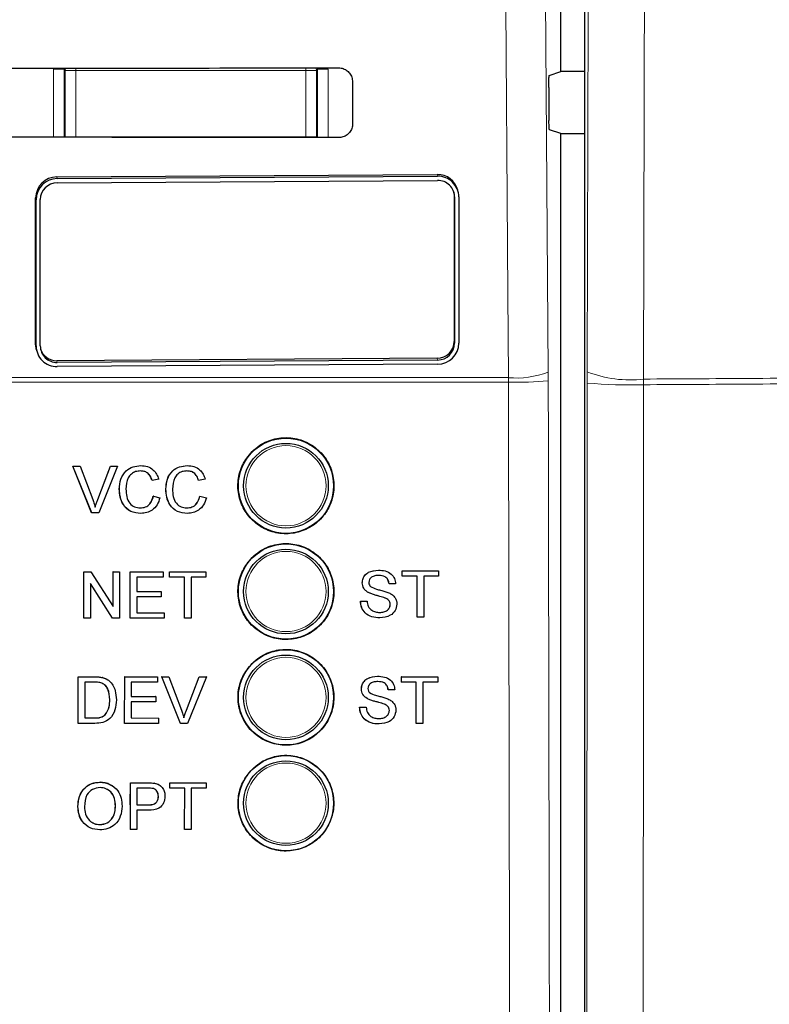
# Model space of a CAD drawing. Header units: millimetres. Extents: x 5 to 418, y 2 to 292.
# Tile 19 of 50: x 120 to 129, y 158 to 170. Entities that reach past the tile are written whole.
import ezdxf

# ---------------------------------------------------------------- set-up
doc = ezdxf.new("R2010")
doc.units = ezdxf.units.MM

msp = doc.modelspace()

# ---------------------------------------------------------------- linework, layer by layer
at = {"color": 7, "linetype": 'Continuous', "lineweight": 25}
for p, q in [((126.3858, 186.1338), (126.3858, 134.0541)), ((126.1086, 168.8977), (126.1086, 169.6652)), ((125.9705, 168.8518), (126.1086, 168.8977)), ((126.3858, 168.8977), (126.1086, 168.8977)), ((123.6443, 168.7814), (123.6454, 168.2815)), ((125.9641, 168.7102), (125.9669, 168.3187)), ((126.1086, 168.1652), (125.9733, 168.2102)), ((126.1086, 134.2558), (126.1086, 168.1652)), ((126.1086, 168.1652), (126.3858, 168.1652)), ((120.1499, 167.6536), (124.6464, 167.6825)), ((120.1549, 167.6334), (124.6514, 167.6623)), ((120.1549, 167.584), (124.6514, 167.6129)), ((124.8428, 167.4734), (124.8462, 167.4371)), ((124.8941, 167.4753), (124.8892, 167.4955)), ((119.9001, 165.6783), (119.9001, 167.4053)), ((119.9051, 165.6581), (119.9051, 167.3851)), ((119.9551, 165.6584), (119.9551, 167.3854)), ((124.8462, 167.4371), (124.8462, 165.7101)), ((124.8512, 167.4169), (124.8512, 165.6899)), ((124.9012, 167.4172), (124.9012, 165.6902)), ((119.9072, 165.6202), (119.9121, 165.6)), ((124.6464, 165.5114), (120.1499, 165.4825)), ((124.6514, 165.4912), (120.1549, 165.4623)), ((124.6514, 165.4419), (120.1549, 165.413)), ((120.3408, 164.2373), (120.3402, 164.2373)), ((120.5618, 163.6873), (120.3402, 164.2373)), ((120.5623, 163.6873), (120.3408, 164.2373)), ((120.3408, 164.2373), (120.4247, 164.2373)), ((120.4247, 164.2373), (120.5742, 163.8431)), ((120.6342, 163.8431), (120.784, 164.2373)), ((120.868, 164.2373), (120.6463, 163.6873)), ((120.784, 164.2373), (120.7835, 164.2373)), ((120.784, 164.2373), (120.868, 164.2373)), ((121.1429, 164.2443), (121.1424, 164.2443)), ((121.6923, 164.2443), (121.692, 164.2443)), ((120.6337, 163.8431), (120.7635, 164.1846)), ((121.2771, 164.0678), (121.2766, 164.0678)), ((121.3546, 164.0845), (121.2771, 164.0678)), ((121.8266, 164.0678), (121.8261, 164.0678)), ((121.9041, 164.0845), (121.8266, 164.0678)), ((120.8897, 163.9664), (120.8891, 163.9664)), ((121.2912, 163.8814), (121.2907, 163.8814)), ((121.2912, 163.8814), (121.3687, 163.8634)), ((121.4392, 163.9664), (121.4386, 163.9664)), ((121.8407, 163.8814), (121.8402, 163.8814)), ((121.8407, 163.8814), (121.9182, 163.8634)), ((120.5623, 163.6873), (120.5618, 163.6873)), ((120.6463, 163.6873), (120.5623, 163.6873)), ((121.1444, 163.6802), (121.1439, 163.6802)), ((121.6939, 163.6802), (121.6933, 163.6802)), ((120.4694, 162.9912), (120.4691, 162.9912)), ((120.4694, 162.4412), (120.4694, 162.9912)), ((120.4694, 162.9912), (120.5513, 162.9912)), ((120.5513, 162.9912), (120.8146, 162.5808)), ((120.8146, 162.9912), (120.8143, 162.9912)), ((120.8146, 162.5808), (120.8146, 162.9912)), ((120.8146, 162.9912), (120.8921, 162.9912)), ((120.8921, 162.9912), (120.8921, 162.4412)), ((121.0189, 162.9912), (121.0187, 162.9912)), ((121.0189, 162.4412), (121.0189, 162.9912)), ((121.0189, 162.9912), (121.4063, 162.9912)), ((121.4063, 162.9912), (121.4063, 162.9277)), ((121.4838, 162.9912), (121.4837, 162.9912)), ((121.4838, 162.9277), (121.4838, 162.9912)), ((121.4838, 162.9912), (121.9134, 162.9912)), ((121.9134, 162.9912), (121.9134, 162.9277)), ((123.9513, 163.0098), (123.9511, 163.0098)), ((124.2325, 163.0027), (124.2322, 163.0027)), ((124.2325, 162.9393), (124.2322, 162.9393)), ((124.2325, 162.9393), (124.2325, 163.0027)), ((124.2325, 163.0027), (124.6623, 163.0027)), ((124.4087, 162.9393), (124.2325, 162.9393)), ((124.4087, 162.4527), (124.4087, 162.9393)), ((124.6623, 162.9393), (124.4862, 162.9393)), ((124.4862, 162.9393), (124.4862, 162.4527)), ((124.6623, 163.0027), (124.6623, 162.9393)), ((120.8102, 162.4412), (120.5469, 162.8516)), ((120.5469, 162.8516), (120.5469, 162.4412)), ((121.4063, 162.9277), (121.0964, 162.9277)), ((121.0964, 162.9277), (121.0964, 162.7585)), ((121.4838, 162.9277), (121.4836, 162.9277)), ((121.6599, 162.9277), (121.4838, 162.9277)), ((121.6599, 162.4412), (121.6599, 162.9277)), ((121.9134, 162.9277), (121.7373, 162.9277)), ((121.7373, 162.9277), (121.7373, 162.4412)), ((123.7605, 162.8592), (123.7602, 162.8592)), ((124.0775, 162.8476), (124.0771, 162.8476)), ((124.155, 162.8476), (124.0775, 162.8476)), ((124.4081, 162.4527), (124.4081, 162.8947)), ((121.0964, 162.7585), (121.3852, 162.7585)), ((121.3852, 162.7585), (121.3852, 162.695)), ((123.8416, 162.7403), (123.8412, 162.7403)), ((121.3852, 162.695), (121.0964, 162.695)), ((121.0964, 162.695), (121.0964, 162.5046)), ((123.7394, 162.6431), (123.7388, 162.6431)), ((123.7394, 162.6431), (123.8169, 162.6431)), ((124.0331, 162.6794), (124.0325, 162.6794)), ((124.0916, 162.6051), (124.0911, 162.6051)), ((121.0964, 162.5046), (121.4204, 162.5046)), ((121.4204, 162.5046), (121.4204, 162.4412)), ((120.4683, 162.4412), (120.4683, 162.4419)), ((120.4694, 162.4412), (120.4683, 162.4412)), ((120.5469, 162.4412), (120.4694, 162.4412)), ((120.8102, 162.4412), (120.8092, 162.4412)), ((120.8921, 162.4412), (120.8102, 162.4412)), ((121.0189, 162.4412), (121.0179, 162.4412)), ((121.4204, 162.4412), (121.0189, 162.4412)), ((121.6599, 162.4412), (121.659, 162.4412)), ((121.7373, 162.4412), (121.6599, 162.4412)), ((123.9695, 162.4457), (123.969, 162.4457)), ((124.4087, 162.4527), (124.4081, 162.4527)), ((124.4862, 162.4527), (124.4087, 162.4527)), ((120.4025, 161.1996), (120.4033, 161.7493)), ((120.4033, 161.7493), (120.4026, 161.75)), ((120.4033, 161.7493), (120.5913, 161.7492)), ((120.4807, 161.6858), (120.4801, 161.263)), ((120.5922, 161.6858), (120.4807, 161.6858)), ((120.6884, 161.7413), (120.6876, 161.742)), ((120.7682, 161.7019), (120.7675, 161.7027)), ((120.7786, 161.6926), (120.7777, 161.6934)), ((120.9521, 161.1994), (120.953, 161.7491)), ((120.953, 161.7491), (120.9522, 161.7499)), ((120.953, 161.7491), (121.3405, 161.749)), ((121.0304, 161.6857), (121.0301, 161.5165)), ((121.3404, 161.6856), (121.0304, 161.6857)), ((121.3405, 161.749), (121.3397, 161.7498)), ((121.3405, 161.749), (121.3404, 161.6856)), ((121.3904, 161.749), (121.3895, 161.7498)), ((121.6112, 161.1992), (121.3904, 161.749)), ((121.3904, 161.749), (121.4744, 161.749)), ((121.4744, 161.749), (121.4735, 161.7498)), ((121.4744, 161.749), (121.6233, 161.3549)), ((121.6824, 161.3558), (121.8329, 161.7497)), ((121.6833, 161.3549), (121.8338, 161.7488)), ((121.9178, 161.7488), (121.6952, 161.1992)), ((121.8338, 161.7488), (121.8329, 161.7497)), ((121.8329, 161.7497), (121.9169, 161.7497)), ((121.8338, 161.7488), (121.9178, 161.7488)), ((121.9178, 161.7488), (121.9169, 161.7497)), ((123.9408, 161.7565), (123.9407, 161.7565)), ((124.2221, 161.686), (124.2217, 161.686)), ((124.2221, 161.7494), (124.2218, 161.7494)), ((124.2221, 161.686), (124.2221, 161.7494)), ((124.2221, 161.7494), (124.6519, 161.7494)), ((124.3982, 161.686), (124.2221, 161.686)), ((124.3982, 161.1994), (124.3982, 161.686)), ((124.6519, 161.686), (124.4757, 161.686)), ((124.4757, 161.686), (124.4757, 161.1994)), ((124.6519, 161.7494), (124.6519, 161.686)), ((123.7501, 161.6059), (123.7498, 161.6059)), ((124.0671, 161.5943), (124.0667, 161.5943)), ((124.1446, 161.5943), (124.0671, 161.5943)), ((124.3977, 161.1994), (124.3977, 161.6421)), ((120.7764, 161.4785), (120.7756, 161.4792)), ((121.03, 161.4531), (121.0297, 161.2628)), ((121.3189, 161.453), (121.03, 161.4531)), ((121.0301, 161.5165), (121.319, 161.5164)), ((121.319, 161.5164), (121.3182, 161.5172)), ((121.319, 161.5164), (121.3189, 161.453)), ((123.8312, 161.487), (123.8308, 161.487)), ((124.0226, 161.4261), (124.0221, 161.4261)), ((121.6833, 161.3549), (121.6824, 161.3558)), ((123.7289, 161.3898), (123.7284, 161.3898)), ((123.7289, 161.3898), (123.8064, 161.3898)), ((124.0812, 161.3518), (124.0807, 161.3518)), ((120.4025, 161.1996), (120.4018, 161.2003)), ((120.5993, 161.1995), (120.4025, 161.1996)), ((120.4801, 161.263), (120.5934, 161.263)), ((120.7233, 161.3018), (120.7225, 161.3025)), ((120.9521, 161.1994), (120.9514, 161.2002)), ((121.3538, 161.1993), (120.9521, 161.1994)), ((121.0297, 161.2628), (121.3539, 161.2627)), ((121.3539, 161.2627), (121.3531, 161.2635)), ((121.3539, 161.2627), (121.3538, 161.1993)), ((121.6112, 161.1992), (121.6103, 161.2001)), ((121.6952, 161.1992), (121.6112, 161.1992)), ((123.9591, 161.1924), (123.9586, 161.1924)), ((124.3982, 161.1994), (124.3977, 161.1994)), ((124.4757, 161.1994), (124.3982, 161.1994)), ((120.6615, 160.504), (120.6605, 160.5049)), ((121.019, 160.2376), (121.0194, 160.4979)), ((121.0205, 160.4969), (121.0194, 160.4979)), ((121.0194, 160.4979), (121.2213, 160.4979)), ((121.0196, 159.9473), (121.0205, 160.4969)), ((121.0205, 160.4969), (121.2224, 160.4969)), ((121.4843, 160.4431), (121.4844, 160.4979)), ((121.4854, 160.4969), (121.4844, 160.4979)), ((121.4844, 160.4979), (121.9141, 160.4979)), ((121.4853, 160.4335), (121.4854, 160.4969)), ((121.4854, 160.4969), (121.9152, 160.4969)), ((121.9152, 160.4969), (121.9141, 160.4979)), ((121.9152, 160.4969), (121.9151, 160.4335)), ((121.0979, 160.4335), (121.0975, 160.2362)), ((121.2291, 160.4335), (121.0979, 160.4335)), ((121.3038, 160.4917), (121.3027, 160.4927)), ((121.3806, 160.4576), (121.3794, 160.4587)), ((121.4853, 160.4335), (121.4843, 160.4345)), ((121.6615, 160.4335), (121.4853, 160.4335)), ((121.6606, 159.9473), (121.6615, 160.4335)), ((121.7389, 160.4335), (121.7381, 159.9473)), ((121.9151, 160.4335), (121.7389, 160.4335)), ((121.3513, 160.3367), (121.3503, 160.3377)), ((120.4001, 160.2149), (120.399, 160.2158)), ((120.8439, 160.2218), (120.8428, 160.2228)), ((121.0974, 160.1728), (121.0971, 159.9473)), ((121.2321, 160.1728), (121.0974, 160.1728)), ((121.0975, 160.2362), (121.2301, 160.2362)), ((120.6601, 160.0037), (120.659, 160.0047)), ((121.0196, 159.9473), (121.0186, 159.9482)), ((121.0971, 159.9473), (121.0196, 159.9473)), ((121.6606, 159.9473), (121.6597, 159.9482)), ((121.7381, 159.9473), (121.6606, 159.9473))]:
    msp.add_line(p, q, dxfattribs=at)
at = {"color": 7, "linetype": 'Continuous', "lineweight": 18}
for p, q in [((120.1107, 168.925), (120.2357, 168.925)), ((120.1107, 168.1219), (120.1107, 168.925)), ((120.2489, 168.9118), (120.2357, 168.925)), ((120.2357, 168.925), (120.2357, 168.1218)), ((120.2489, 168.129), (120.2489, 168.9118)), ((120.2489, 168.9118), (120.3738, 168.9118)), ((120.3738, 168.9393), (120.3738, 168.9118)), ((120.3738, 168.9118), (120.3738, 168.129)), ((123.0933, 168.9118), (120.3738, 168.9118)), ((123.0933, 168.9413), (123.0933, 168.9118)), ((123.0933, 168.129), (123.0933, 168.9118)), ((123.0933, 168.9118), (123.2182, 168.9118)), ((123.2314, 168.925), (123.2182, 168.9118)), ((123.2182, 168.9118), (123.2182, 168.129)), ((123.2314, 168.1196), (123.2314, 168.925)), ((123.3564, 168.925), (123.2314, 168.925)), ((123.3564, 168.925), (123.3564, 168.1195)), ((120.2487, 168.1218), (120.2489, 168.129)), ((120.2494, 168.1218), (120.2489, 168.129)), ((120.2489, 168.129), (120.3738, 168.129)), ((120.3738, 168.129), (123.0933, 168.129)), ((120.3738, 168.129), (120.3738, 168.1217)), ((123.0933, 168.129), (123.2182, 168.129)), ((123.0933, 168.129), (123.0933, 168.1197)), ((123.2182, 168.129), (123.2173, 168.1196)), ((123.2182, 168.129), (123.2184, 168.1196)), ((120.1499, 167.6536), (120.1549, 167.6334)), ((124.6464, 167.6825), (124.6514, 167.6623)), ((119.9001, 167.4053), (119.9051, 167.3851)), ((124.8462, 167.4371), (124.8512, 167.4169)), ((119.9001, 165.6783), (119.9051, 165.6581)), ((124.8462, 165.7101), (124.8512, 165.6899)), ((124.6464, 165.5114), (124.6514, 165.4912)), ((120.1499, 165.4825), (120.1549, 165.4623)), ((119.401, 165.2827), (125.4878, 165.2827)), ((125.4878, 165.2827), (125.4885, 165.23)), ((125.9587, 165.2437), (125.9583, 165.349)), ((126.4193, 165.3525), (126.4191, 165.2185)), ((127.0856, 165.1994), (127.0858, 165.2664)), ((125.4885, 165.23), (119.3979, 165.23)), ((120.6342, 163.8431), (120.6337, 163.8431)), ((120.5913, 161.7492), (120.5905, 161.7499)), ((120.5934, 161.263), (120.5927, 161.2637)), ((121.2224, 160.4969), (121.2213, 160.4979)), ((121.2301, 160.2362), (121.229, 160.2372))]:
    msp.add_line(p, q, dxfattribs=at)
at = {"color": 7, "linetype": 'Continuous', "lineweight": 18, "flags": 128}
for points in [[(125.4878, 165.2827), (125.4807, 166.2737), (125.4527, 170.238), (125.3626, 182.9734)], [(125.8337, 183.0398), (125.896, 174.1912), (125.9583, 165.349)], [(126.4193, 165.3525), (126.4297, 169.6051), (126.4406, 174.1026), (126.457, 180.8488), (126.4623, 183.0307)], [(127.1288, 182.9446), (127.1258, 181.7065), (127.1138, 176.7543), (127.1017, 171.8022), (127.0858, 165.2664)], [(120.2489, 168.9118), (120.2513, 168.9362), (120.2519, 168.9392)], [(123.2147, 168.9414), (123.2158, 168.9362), (123.2182, 168.9118)]]:
    msp.add_lwpolyline(points, dxfattribs=at)
at = {"color": 7, "linetype": 'Continuous', "lineweight": 25, "flags": 128}
msp.add_lwpolyline([(119.9072, 165.6202), (119.9049, 165.6302), (119.9001, 165.6783)], dxfattribs=at)
at = {"color": 7, "linetype": 'Continuous', "lineweight": 25}
for centre, radius in [((122.8586, 164.0065), 0.5625), ((122.8586, 164.0065), 0.5), ((122.8586, 162.7565), 0.5625), ((122.8586, 162.7565), 0.5), ((122.8586, 161.5065), 0.5625), ((122.8586, 161.5065), 0.5), ((122.8586, 160.2565), 0.5625), ((122.8586, 160.2565), 0.5)]:
    msp.add_circle(centre, radius, dxfattribs=at)
at = {"color": 7, "linetype": 'Continuous', "lineweight": 18}
for centre in [(122.8586, 164.0065), (122.8586, 162.7565), (122.8586, 161.5065), (122.8586, 160.2565)]:
    msp.add_circle(centre, 0.4737, dxfattribs=at)
at = {"color": 7, "linetype": 'Continuous', "lineweight": 25}
for centre, radius, start, end in [((120.1503, 167.4034), 0.2501, 90.07763, 179.58), ((120.1552, 167.3832), 0.2501, 90.07833, 179.58101), ((124.6496, 167.4355), 0.247, 14.04224, 90.74023), ((124.6548, 167.4159), 0.2464, 0.2985, 90.79002), ((124.6541, 167.4158), 0.1971, 0.3004, 90.78746), ((120.1552, 167.3839), 0.2001, 90.07717, 179.58164), ((120.1515, 165.6594), 0.2464, 180.29832, 270.78978), ((120.1522, 165.6594), 0.1971, 180.29964, 270.78769), ((120.1474, 165.6802), 0.1977, 197.08621, 270.72817), ((124.6461, 165.7116), 0.2001, 270.07938, 359.5789), ((124.651, 165.692), 0.2501, 270.07737, 359.58155), ((124.6511, 165.6914), 0.2001, 270.07619, 359.57994)]:
    msp.add_arc(centre, radius, start, end, dxfattribs=at)
at = {"color": 7, "linetype": 'Continuous', "lineweight": 18}
for centre, radius, start, end in [((125.5824, 166.3139), 1.0356, 264.75762, 291.28546), ((126.9208, 166.6117), 1.3554, 248.28427, 276.98906), ((125.5854, 169.9893), 4.7602, 268.83255, 274.49782), ((126.9182, 170.9888), 5.7919, 265.05664, 271.65565)]:
    msp.add_arc(centre, radius, start, end, dxfattribs=at)
at = {"color": 7, "linetype": 'Continuous', "lineweight": 25}
for centre, major_axis, start_param, end_param in [((111.1086, 173.2773), (248.6975, 0), 4.7457074, 4.7621688), ((111.1086, 163.8058), (247.4302, 0), 1.5207614, 1.5372995)]:
    msp.add_ellipse(centre, major_axis=major_axis, ratio=0.0174551, start_param=start_param, end_param=end_param, dxfattribs=at)
for points, knots in [([(123.4836, 168.9416), (123.4924, 168.9412), (123.519, 168.9399), (123.562, 168.9246), (123.605, 168.8909), (123.6345, 168.8446), (123.6438, 168.8056), (123.6442, 168.7845), (123.6443, 168.7814)], [0, 0, 0, 0, 0.1046719, 0.3170277, 0.5307447, 0.7465674, 0.9639005, 1, 1, 1, 1]), ([(125.9641, 168.7102), (125.9641, 168.7242), (125.964, 168.7523), (125.9649, 168.7921), (125.9663, 168.8242), (125.9683, 168.8467), (125.9698, 168.8501), (125.9705, 168.8518)], [0, 0, 0, 0, 0.19837533, 0.39671558, 0.59543037, 0.79523753, 1, 1, 1, 1]), ([(125.9733, 168.2102), (125.9725, 168.2119), (125.971, 168.2152), (125.9691, 168.2376), (125.9676, 168.2701), (125.967, 168.2995), (125.9669, 168.316), (125.9669, 168.3187)], [0, 0, 0, 0, 0.2392807, 0.478581, 0.7171702, 0.9543335, 1, 1, 1, 1]), ([(123.6454, 168.2815), (123.645, 168.2723), (123.6436, 168.245), (123.6277, 168.2011), (123.5931, 168.1577), (123.5461, 168.1286), (123.5073, 168.1197), (123.4865, 168.1194), (123.4836, 168.1193)], [0, 0, 0, 0, 0.1086678, 0.3253977, 0.5407116, 0.7539171, 0.9656796, 1, 1, 1, 1]), ([(122.4575, 164.4087), (122.4168, 164.3593), (122.3353, 164.2604), (122.284, 164.0716), (122.294, 163.8786), (122.3683, 163.6991), (122.4977, 163.5544), (122.6679, 163.4605), (122.8596, 163.4284), (123.0513, 163.4616), (123.2209, 163.5563), (123.3495, 163.7018), (123.4227, 163.8815), (123.4323, 164.0751), (123.3774, 164.2612), (123.264, 164.4187), (123.1047, 164.5299), (122.9173, 164.5822), (122.7238, 164.5688), (122.5654, 164.5035), (122.4875, 164.435), (122.4575, 164.4087)], [0, 0, 0, 0, 0.05357243, 0.10714444, 0.16073265, 0.21437931, 0.2681037, 0.3218894, 0.37569535, 0.42947356, 0.48318396, 0.53681596, 0.59038942, 0.64395754, 0.69757559, 0.75127446, 0.80505054, 0.8588645, 0.91265898, 0.96638678, 1, 1, 1, 1]), ([(120.8891, 163.9664), (120.8921, 164.006), (120.898, 164.0852), (120.9592, 164.1824), (121.0491, 164.2357), (121.1112, 164.2415), (121.1423, 164.2443)], [0, 0, 0, 0, 0.2804844, 0.5595636, 0.779613, 1, 1, 1, 1]), ([(120.8897, 163.9664), (120.8926, 164.006), (120.8986, 164.0852), (120.9598, 164.1824), (121.0497, 164.2357), (121.1118, 164.2415), (121.1429, 164.2443)], [0, 0, 0, 0, 0.2804847, 0.5595641, 0.7796172, 1, 1, 1, 1]), ([(121.1429, 164.2443), (121.1698, 164.2424), (121.2236, 164.2384), (121.2895, 164.1986), (121.3336, 164.1444), (121.3476, 164.1044), (121.3546, 164.0845)], [0, 0, 0, 0, 0.2800855, 0.5594533, 0.7795549, 1, 1, 1, 1]), ([(121.4386, 163.9664), (121.4416, 164.006), (121.4475, 164.0852), (121.5087, 164.1824), (121.5986, 164.2357), (121.6607, 164.2415), (121.6918, 164.2443)], [0, 0, 0, 0, 0.2804846, 0.5595638, 0.7796172, 1, 1, 1, 1]), ([(121.4392, 163.9664), (121.4421, 164.006), (121.448, 164.0852), (121.5093, 164.1824), (121.5992, 164.2357), (121.6613, 164.2415), (121.6923, 164.2443)], [0, 0, 0, 0, 0.2804873, 0.5595684, 0.7796157, 1, 1, 1, 1]), ([(121.6923, 164.2443), (121.7193, 164.2424), (121.773, 164.2384), (121.839, 164.1986), (121.8831, 164.1444), (121.8971, 164.1044), (121.9041, 164.0845)], [0, 0, 0, 0, 0.2800898, 0.55945, 0.779554, 1, 1, 1, 1]), ([(121.1391, 164.1809), (121.1197, 164.1795), (121.0809, 164.1769), (121.029, 164.1474), (120.9757, 164.0797), (120.9707, 164.0133), (120.9672, 163.9667)], [0, 0, 0, 0, 0.1872278, 0.3739008, 0.5607325, 1, 1, 1, 1]), ([(121.2766, 164.0678), (121.2705, 164.085), (121.2584, 164.1191), (121.2244, 164.1582), (121.1813, 164.1783), (121.1528, 164.18), (121.1386, 164.1809)], [0, 0, 0, 0, 0.2805386, 0.5597265, 0.7796577, 1, 1, 1, 1]), ([(121.2771, 164.0678), (121.2711, 164.085), (121.259, 164.1191), (121.2249, 164.1582), (121.1818, 164.1783), (121.1534, 164.18), (121.1391, 164.1809)], [0, 0, 0, 0, 0.2805413, 0.5597282, 0.7796585, 1, 1, 1, 1]), ([(121.6886, 164.1809), (121.6692, 164.1795), (121.6304, 164.1769), (121.5785, 164.1474), (121.5252, 164.0797), (121.5202, 164.0133), (121.5167, 163.9667)], [0, 0, 0, 0, 0.1872271, 0.3739046, 0.5607353, 1, 1, 1, 1]), ([(121.8261, 164.0678), (121.82, 164.085), (121.8079, 164.1191), (121.7738, 164.1582), (121.7308, 164.1783), (121.7023, 164.18), (121.688, 164.1809)], [0, 0, 0, 0, 0.280539, 0.5597228, 0.7796606, 1, 1, 1, 1]), ([(121.8266, 164.0678), (121.8206, 164.085), (121.8085, 164.1191), (121.7744, 164.1582), (121.7313, 164.1783), (121.7028, 164.18), (121.6886, 164.1809)], [0, 0, 0, 0, 0.2805346, 0.5597347, 0.7796578, 1, 1, 1, 1]), ([(121.1439, 163.6802), (121.1027, 163.6833), (121.0206, 163.6893), (120.9338, 163.7729), (120.8959, 163.8708), (120.8914, 163.9345), (120.8891, 163.9664)], [0, 0, 0, 0, 0.2799517, 0.5580821, 0.7789052, 1, 1, 1, 1]), ([(121.1444, 163.6802), (121.1032, 163.6833), (121.0211, 163.6893), (120.9343, 163.7729), (120.8964, 163.8708), (120.8919, 163.9345), (120.8897, 163.9664)], [0, 0, 0, 0, 0.2799515, 0.5580819, 0.7789051, 1, 1, 1, 1]), ([(120.9672, 163.9667), (120.9687, 163.9372), (120.9718, 163.8783), (121.0038, 163.7992), (121.0675, 163.7518), (121.1139, 163.7464), (121.1371, 163.7437)], [0, 0, 0, 0, 0.281251, 0.5607122, 0.7801367, 1, 1, 1, 1]), ([(121.1366, 163.7437), (121.1577, 163.7458), (121.1999, 163.7498), (121.2642, 163.7965), (121.2806, 163.8492), (121.2907, 163.8814)], [0, 0, 0, 0, 0.28071199, 0.56091034, 1, 1, 1, 1]), ([(121.1371, 163.7437), (121.1583, 163.7458), (121.2005, 163.7498), (121.2647, 163.7965), (121.2812, 163.8492), (121.2912, 163.8814)], [0, 0, 0, 0, 0.2807191, 0.5609109, 1, 1, 1, 1]), ([(121.6933, 163.6802), (121.6522, 163.6833), (121.5701, 163.6893), (121.4833, 163.7729), (121.4454, 163.8708), (121.4409, 163.9345), (121.4386, 163.9664)], [0, 0, 0, 0, 0.2799509, 0.5580835, 0.7789059, 1, 1, 1, 1]), ([(121.6939, 163.6802), (121.6527, 163.6833), (121.5706, 163.6893), (121.4838, 163.7729), (121.4459, 163.8708), (121.4414, 163.9345), (121.4392, 163.9664)], [0, 0, 0, 0, 0.279951, 0.5580838, 0.7789063, 1, 1, 1, 1]), ([(121.5167, 163.9667), (121.5182, 163.9372), (121.5213, 163.8783), (121.5533, 163.7992), (121.617, 163.7518), (121.6634, 163.7464), (121.6866, 163.7437)], [0, 0, 0, 0, 0.28124941, 0.56070976, 0.78014316, 1, 1, 1, 1]), ([(121.6861, 163.7437), (121.7072, 163.7458), (121.7494, 163.7498), (121.8136, 163.7965), (121.8301, 163.8492), (121.8402, 163.8814)], [0, 0, 0, 0, 0.2807254, 0.5609148, 1, 1, 1, 1]), ([(121.6866, 163.7437), (121.7077, 163.7458), (121.7499, 163.7498), (121.8142, 163.7965), (121.8307, 163.8492), (121.8407, 163.8814)], [0, 0, 0, 0, 0.280712, 0.5609176, 1, 1, 1, 1]), ([(120.5742, 163.8431), (120.5804, 163.8267), (120.5913, 163.7974), (120.6004, 163.7674), (120.6044, 163.7543)], [0, 0, 0, 0, 0.5599931, 1, 1, 1, 1]), ([(120.6038, 163.7543), (120.6089, 163.771), (120.618, 163.8009), (120.6289, 163.8302), (120.6337, 163.8431)], [0, 0, 0, 0, 0.5599626, 1, 1, 1, 1]), ([(120.6044, 163.7543), (120.6094, 163.771), (120.6185, 163.8009), (120.6294, 163.8302), (120.6342, 163.8431)], [0, 0, 0, 0, 0.5599596, 1, 1, 1, 1]), ([(121.3687, 163.8634), (121.3596, 163.8352), (121.3414, 163.779), (121.2834, 163.7175), (121.2138, 163.6848), (121.1675, 163.6818), (121.1444, 163.6802)], [0, 0, 0, 0, 0.280249, 0.5595374, 0.7795897, 1, 1, 1, 1]), ([(121.9182, 163.8634), (121.9091, 163.8352), (121.8909, 163.779), (121.8329, 163.7176), (121.7633, 163.6848), (121.717, 163.6818), (121.6939, 163.6802)], [0, 0, 0, 0, 0.2802509, 0.5595433, 0.7795841, 1, 1, 1, 1]), ([(122.4576, 163.1579), (122.417, 163.1085), (122.3357, 163.0097), (122.2846, 162.821), (122.2948, 162.6283), (122.3692, 162.4491), (122.4985, 162.3046), (122.6686, 162.211), (122.8602, 162.179), (123.0515, 162.2124), (123.2209, 162.3072), (123.3492, 162.4526), (123.4221, 162.6321), (123.4316, 162.8256), (123.3766, 163.0113), (123.2632, 163.1686), (123.104, 163.2795), (122.9167, 163.3316), (122.7234, 163.3181), (122.5653, 163.2527), (122.4875, 163.1842), (122.4576, 163.1579)], [0, 0, 0, 0, 0.0535687, 0.1071368, 0.1607253, 0.2143771, 0.2681076, 0.3218995, 0.3757095, 0.429487, 0.483192, 0.5368143, 0.5903845, 0.6439519, 0.6975704, 0.7512754, 0.8050595, 0.8588787, 0.9126733, 0.9663969, 1, 1, 1, 1]), ([(123.76, 162.8592), (123.7618, 162.8761), (123.7655, 162.91), (123.7929, 162.9545), (123.8524, 163.0003), (123.9102, 163.0059), (123.9508, 163.0098)], [0, 0, 0, 0, 0.1870279, 0.3741277, 0.5611411, 1, 1, 1, 1]), ([(123.7605, 162.8592), (123.7623, 162.8761), (123.766, 162.91), (123.7934, 162.9545), (123.8529, 163.0003), (123.9107, 163.0059), (123.9513, 163.0098)], [0, 0, 0, 0, 0.1870278, 0.3741275, 0.5611413, 1, 1, 1, 1]), ([(123.9544, 162.9463), (123.9394, 162.9458), (123.9096, 162.9447), (123.8699, 162.9293), (123.8428, 162.8995), (123.8396, 162.876), (123.838, 162.8642)], [0, 0, 0, 0, 0.2812934, 0.5608035, 0.7806818, 1, 1, 1, 1]), ([(123.9513, 163.0098), (123.9785, 163.0081), (124.0328, 163.0046), (124.1032, 162.9701), (124.1462, 162.9116), (124.1521, 162.869), (124.155, 162.8476)], [0, 0, 0, 0, 0.2807933, 0.5601476, 0.7798808, 1, 1, 1, 1]), ([(124.077, 162.8476), (124.0741, 162.864), (124.0682, 162.8968), (124.0239, 162.9418), (123.9804, 162.9446), (123.9538, 162.9463)], [0, 0, 0, 0, 0.2810874, 0.5603095, 1, 1, 1, 1]), ([(124.0775, 162.8476), (124.0746, 162.864), (124.0687, 162.8968), (124.0244, 162.9418), (123.9809, 162.9446), (123.9544, 162.9463)], [0, 0, 0, 0, 0.2810855, 0.5602913, 1, 1, 1, 1]), ([(123.8411, 162.7403), (123.8288, 162.7473), (123.8041, 162.7613), (123.7688, 162.7999), (123.7633, 162.8367), (123.76, 162.8592)], [0, 0, 0, 0, 0.2814361, 0.5622906, 1, 1, 1, 1]), ([(123.8416, 162.7403), (123.8293, 162.7473), (123.8046, 162.7613), (123.7693, 162.7999), (123.7638, 162.8367), (123.7605, 162.8592)], [0, 0, 0, 0, 0.2814359, 0.5622909, 1, 1, 1, 1]), ([(123.838, 162.8642), (123.8389, 162.854), (123.8406, 162.8357), (123.8525, 162.8218), (123.8577, 162.8157)], [0, 0, 0, 0, 0.5595741, 1, 1, 1, 1]), ([(124.0325, 162.6794), (124.0108, 162.6863), (123.9751, 162.6978), (123.9244, 162.7106), (123.8818, 162.7228), (123.8547, 162.7345), (123.8411, 162.7403)], [0, 0, 0, 0, 0.3399398, 0.5600271, 0.7800712, 1, 1, 1, 1]), ([(124.0331, 162.6794), (124.0114, 162.6863), (123.9756, 162.6978), (123.9249, 162.7106), (123.8823, 162.7228), (123.8552, 162.7345), (123.8416, 162.7403)], [0, 0, 0, 0, 0.3399406, 0.560027, 0.7800719, 1, 1, 1, 1]), ([(123.8577, 162.8157), (123.8809, 162.804), (123.9193, 162.7848), (123.9776, 162.7722), (124.0265, 162.7594), (124.058, 162.7477), (124.0738, 162.7418)], [0, 0, 0, 0, 0.3384091, 0.5589655, 0.7795277, 1, 1, 1, 1]), ([(124.0738, 162.7418), (124.0883, 162.7345), (124.1174, 162.7197), (124.1489, 162.6859), (124.1665, 162.6472), (124.1683, 162.6217), (124.1691, 162.6089)], [0, 0, 0, 0, 0.2803666, 0.559905, 0.779856, 1, 1, 1, 1]), ([(123.969, 162.4457), (123.937, 162.4473), (123.8731, 162.4506), (123.7927, 162.4966), (123.7474, 162.568), (123.7417, 162.6181), (123.7388, 162.6431)], [0, 0, 0, 0, 0.2808197, 0.559575, 0.7796314, 1, 1, 1, 1]), ([(123.9695, 162.4457), (123.9375, 162.4473), (123.8736, 162.4506), (123.7933, 162.4966), (123.748, 162.568), (123.7422, 162.6181), (123.7394, 162.6431)], [0, 0, 0, 0, 0.2808201, 0.5595753, 0.7796314, 1, 1, 1, 1]), ([(123.8169, 162.6431), (123.82, 162.6221), (123.8262, 162.5804), (123.8669, 162.5346), (123.9168, 162.5126), (123.9497, 162.5103), (123.9661, 162.5091)], [0, 0, 0, 0, 0.2806316, 0.5586813, 0.7791951, 1, 1, 1, 1]), ([(123.9656, 162.5091), (123.9821, 162.5102), (124.015, 162.5122), (124.0575, 162.5325), (124.0855, 162.5663), (124.0892, 162.5922), (124.0911, 162.6051)], [0, 0, 0, 0, 0.2809136, 0.5608167, 0.7805069, 1, 1, 1, 1]), ([(123.9661, 162.5091), (123.9826, 162.5102), (124.0155, 162.5122), (124.058, 162.5325), (124.086, 162.5663), (124.0898, 162.5922), (124.0916, 162.6051)], [0, 0, 0, 0, 0.2809138, 0.560817, 0.7805068, 1, 1, 1, 1]), ([(124.1691, 162.6089), (124.1647, 162.5821), (124.1559, 162.5285), (124.0814, 162.4586), (124.012, 162.4506), (123.9695, 162.4457)], [0, 0, 0, 0, 0.2799637, 0.5600816, 1, 1, 1, 1]), ([(124.0911, 162.6051), (124.0902, 162.6146), (124.0884, 162.6336), (124.0683, 162.6625), (124.0461, 162.673), (124.0325, 162.6794)], [0, 0, 0, 0, 0.2800437, 0.5599649, 1, 1, 1, 1]), ([(124.0916, 162.6051), (124.0907, 162.6146), (124.089, 162.6336), (124.0688, 162.6625), (124.0466, 162.673), (124.0331, 162.6794)], [0, 0, 0, 0, 0.2800439, 0.5599646, 1, 1, 1, 1]), ([(122.4578, 161.9071), (122.4172, 161.8578), (122.3362, 161.759), (122.2853, 161.5705), (122.2956, 161.3781), (122.37, 161.1991), (122.4993, 161.0549), (122.6692, 160.9615), (122.8606, 160.9297), (123.0517, 160.9632), (123.2208, 161.0581), (123.3489, 161.2034), (123.4215, 161.3827), (123.4309, 161.5759), (123.3758, 161.7614), (123.2624, 161.9184), (123.1033, 162.0291), (122.9162, 162.081), (122.7231, 162.0673), (122.5652, 162.0019), (122.4876, 161.9334), (122.4578, 161.9071)], [0, 0, 0, 0, 0.0535649, 0.10713143, 0.16071688, 0.21437425, 0.2681123, 0.3219102, 0.37572405, 0.42949882, 0.48319666, 0.53681375, 0.59037731, 0.64394352, 0.69756624, 0.75127822, 0.80506924, 0.8588925, 0.912687, 0.96640475, 1, 1, 1, 1]), ([(120.5913, 161.7492), (120.6095, 161.7491), (120.6421, 161.749), (120.6742, 161.7436), (120.6884, 161.7413)], [0, 0, 0, 0, 0.5601708, 1, 1, 1, 1]), ([(120.683, 161.6744), (120.6663, 161.6785), (120.6364, 161.6858), (120.6057, 161.6858), (120.5922, 161.6858)], [0, 0, 0, 0, 0.5592477, 1, 1, 1, 1]), ([(120.7764, 161.4785), (120.774, 161.5221), (120.7706, 161.5829), (120.7268, 161.6486), (120.6976, 161.6658), (120.683, 161.6744)], [0, 0, 0, 0, 0.5591382, 0.7800336, 1, 1, 1, 1]), ([(120.6875, 161.7421), (120.7037, 161.7375), (120.7328, 161.7291), (120.7568, 161.7108), (120.7673, 161.7028)], [0, 0, 0, 0, 0.5598564, 1, 1, 1, 1]), ([(120.6884, 161.7413), (120.7046, 161.7366), (120.7337, 161.7282), (120.7577, 161.71), (120.7682, 161.7019)], [0, 0, 0, 0, 0.5598459, 1, 1, 1, 1]), ([(120.7682, 161.7019), (120.7844, 161.6852), (120.8167, 161.6517), (120.8479, 161.5732), (120.8516, 161.5137), (120.8539, 161.4773)], [0, 0, 0, 0, 0.2797662, 0.5599466, 1, 1, 1, 1]), ([(123.7496, 161.6059), (123.7514, 161.6228), (123.7551, 161.6567), (123.7825, 161.7012), (123.842, 161.747), (123.8998, 161.7526), (123.9403, 161.7565)], [0, 0, 0, 0, 0.1870312, 0.3741166, 0.5611309, 1, 1, 1, 1]), ([(123.7501, 161.6059), (123.7519, 161.6228), (123.7556, 161.6567), (123.783, 161.7012), (123.8425, 161.747), (123.9003, 161.7526), (123.9408, 161.7565)], [0, 0, 0, 0, 0.1870313, 0.3741166, 0.5611304, 1, 1, 1, 1]), ([(123.9439, 161.693), (123.929, 161.6925), (123.8991, 161.6914), (123.8594, 161.676), (123.8324, 161.6463), (123.8292, 161.6227), (123.8276, 161.6109)], [0, 0, 0, 0, 0.2812896, 0.5607984, 0.7806785, 1, 1, 1, 1]), ([(123.9408, 161.7565), (123.9681, 161.7548), (124.0224, 161.7514), (124.0927, 161.7168), (124.1358, 161.6583), (124.1417, 161.6157), (124.1446, 161.5943)], [0, 0, 0, 0, 0.2807983, 0.560138, 0.7798791, 1, 1, 1, 1]), ([(124.0666, 161.5943), (124.0636, 161.6107), (124.0578, 161.6435), (124.0134, 161.6885), (123.97, 161.6913), (123.9434, 161.693)], [0, 0, 0, 0, 0.2810853, 0.5603019, 1, 1, 1, 1]), ([(124.0671, 161.5943), (124.0641, 161.6107), (124.0583, 161.6435), (124.0139, 161.6885), (123.9705, 161.6913), (123.9439, 161.693)], [0, 0, 0, 0, 0.281088, 0.5602864, 1, 1, 1, 1]), ([(120.7755, 161.4794), (120.7724, 161.5222), (120.7682, 161.582), (120.7359, 161.6382), (120.7203, 161.6487), (120.7188, 161.6498)], [0, 0, 0, 0, 0.6949685, 0.9695264, 1, 1, 1, 1]), ([(123.8307, 161.487), (123.8183, 161.494), (123.7937, 161.508), (123.7583, 161.5466), (123.7529, 161.5835), (123.7496, 161.6059)], [0, 0, 0, 0, 0.2814317, 0.5622842, 1, 1, 1, 1]), ([(123.8312, 161.487), (123.8188, 161.494), (123.7942, 161.508), (123.7588, 161.5466), (123.7534, 161.5835), (123.7501, 161.6059)], [0, 0, 0, 0, 0.28143099, 0.56228365, 1, 1, 1, 1]), ([(123.8276, 161.6109), (123.8285, 161.6007), (123.8302, 161.5824), (123.842, 161.5685), (123.8473, 161.5624)], [0, 0, 0, 0, 0.55957569, 1, 1, 1, 1]), ([(123.8473, 161.5624), (123.8705, 161.5507), (123.9088, 161.5316), (123.9672, 161.5189), (124.016, 161.5061), (124.0476, 161.4944), (124.0634, 161.4885)], [0, 0, 0, 0, 0.3384042, 0.5589724, 0.7795314, 1, 1, 1, 1]), ([(120.8539, 161.4773), (120.8511, 161.4371), (120.8454, 161.3571), (120.7893, 161.2537), (120.6943, 161.2034), (120.6311, 161.2008), (120.5993, 161.1995)], [0, 0, 0, 0, 0.2808409, 0.5599551, 0.77907, 1, 1, 1, 1]), ([(120.7224, 161.3027), (120.7408, 161.3331), (120.7738, 161.3878), (120.775, 161.4513), (120.7755, 161.4794)], [0, 0, 0, 0, 0.5574278, 1, 1, 1, 1]), ([(120.7233, 161.3018), (120.7417, 161.3323), (120.7748, 161.3869), (120.7759, 161.4504), (120.7764, 161.4785)], [0, 0, 0, 0, 0.5574277, 1, 1, 1, 1]), ([(124.0221, 161.4261), (124.0004, 161.433), (123.9647, 161.4445), (123.914, 161.4573), (123.8714, 161.4695), (123.8442, 161.4812), (123.8307, 161.487)], [0, 0, 0, 0, 0.3399426, 0.560029, 0.7800813, 1, 1, 1, 1]), ([(124.0226, 161.4261), (124.0009, 161.433), (123.9652, 161.4445), (123.9145, 161.4573), (123.8719, 161.4695), (123.8448, 161.4812), (123.8312, 161.487)], [0, 0, 0, 0, 0.3399309, 0.5600213, 0.7800774, 1, 1, 1, 1]), ([(124.0807, 161.3518), (124.0798, 161.3613), (124.078, 161.3803), (124.0579, 161.4092), (124.0357, 161.4197), (124.0221, 161.4261)], [0, 0, 0, 0, 0.28006393, 0.55994172, 1, 1, 1, 1]), ([(124.0812, 161.3518), (124.0803, 161.3613), (124.0785, 161.3803), (124.0584, 161.4092), (124.0362, 161.4197), (124.0226, 161.4261)], [0, 0, 0, 0, 0.28005341, 0.55994786, 1, 1, 1, 1]), ([(124.0634, 161.4885), (124.0779, 161.4812), (124.107, 161.4664), (124.1385, 161.4326), (124.1561, 161.394), (124.1578, 161.3684), (124.1587, 161.3556)], [0, 0, 0, 0, 0.2803631, 0.5598958, 0.7798719, 1, 1, 1, 1]), ([(121.6233, 161.3549), (121.6295, 161.3385), (121.6404, 161.3093), (121.6494, 161.2793), (121.6534, 161.2662)], [0, 0, 0, 0, 0.5599448, 1, 1, 1, 1]), ([(121.6525, 161.267), (121.6576, 161.2838), (121.6667, 161.3137), (121.6776, 161.3429), (121.6824, 161.3558)], [0, 0, 0, 0, 0.55995514, 1, 1, 1, 1]), ([(121.6534, 161.2662), (121.6585, 161.2829), (121.6676, 161.3128), (121.6785, 161.342), (121.6833, 161.3549)], [0, 0, 0, 0, 0.5599889, 1, 1, 1, 1]), ([(123.9586, 161.1924), (123.9266, 161.194), (123.8627, 161.1973), (123.7823, 161.2433), (123.737, 161.3147), (123.7313, 161.3648), (123.7284, 161.3898)], [0, 0, 0, 0, 0.2808225, 0.5595599, 0.7796324, 1, 1, 1, 1]), ([(123.9591, 161.1924), (123.9271, 161.194), (123.8632, 161.1973), (123.7828, 161.2433), (123.7375, 161.3147), (123.7318, 161.3648), (123.7289, 161.3898)], [0, 0, 0, 0, 0.2808137, 0.559554, 0.7796282, 1, 1, 1, 1]), ([(123.8064, 161.3898), (123.8095, 161.3688), (123.8158, 161.3271), (123.8565, 161.2813), (123.9064, 161.2593), (123.9392, 161.257), (123.9557, 161.2558)], [0, 0, 0, 0, 0.280631, 0.5586774, 0.7792013, 1, 1, 1, 1]), ([(123.9552, 161.2558), (123.9717, 161.2569), (124.0046, 161.259), (124.0471, 161.2792), (124.0751, 161.3131), (124.0788, 161.3389), (124.0807, 161.3518)], [0, 0, 0, 0, 0.2809066, 0.5607852, 0.7805066, 1, 1, 1, 1]), ([(123.9557, 161.2558), (123.9722, 161.2569), (124.0051, 161.259), (124.0476, 161.2792), (124.0756, 161.3131), (124.0793, 161.3389), (124.0812, 161.3518)], [0, 0, 0, 0, 0.2809048, 0.5608013, 0.7805082, 1, 1, 1, 1]), ([(124.1587, 161.3556), (124.1543, 161.3288), (124.1455, 161.2752), (124.071, 161.2053), (124.0015, 161.1973), (123.9591, 161.1924)], [0, 0, 0, 0, 0.2799432, 0.5600717, 1, 1, 1, 1]), ([(120.5925, 161.2638), (120.6192, 161.2638), (120.6667, 161.2639), (120.7054, 161.2908), (120.7224, 161.3027)], [0, 0, 0, 0, 0.5618562, 1, 1, 1, 1]), ([(120.5934, 161.263), (120.6201, 161.263), (120.6676, 161.263), (120.7063, 161.29), (120.7233, 161.3018)], [0, 0, 0, 0, 0.5618504, 1, 1, 1, 1]), ([(122.458, 160.6564), (122.4176, 160.607), (122.3367, 160.5084), (122.286, 160.3201), (122.2963, 160.1279), (122.3708, 159.9492), (122.5, 159.8053), (122.6698, 159.7121), (122.861, 159.6805), (123.0519, 159.7141), (123.2207, 159.8089), (123.3484, 159.9541), (123.4209, 160.1332), (123.4301, 160.3262), (123.375, 160.5114), (123.2616, 160.6682), (123.1026, 160.7786), (122.9157, 160.8303), (122.7229, 160.8165), (122.5653, 160.7511), (122.4878, 160.6827), (122.458, 160.6564)], [0, 0, 0, 0, 0.0535636, 0.1071256, 0.1607132, 0.2143749, 0.2681206, 0.3219252, 0.3757418, 0.4295147, 0.4832076, 0.5368166, 0.5903731, 0.6439377, 0.6975638, 0.7512841, 0.8050818, 0.8589097, 0.9127039, 0.9664165, 1, 1, 1, 1]), ([(120.399, 160.2158), (120.4018, 160.2571), (120.4073, 160.3393), (120.4716, 160.4392), (120.5634, 160.497), (120.6281, 160.5023), (120.6605, 160.5049)], [0, 0, 0, 0, 0.2805706, 0.5595669, 0.7795622, 1, 1, 1, 1]), ([(120.4001, 160.2149), (120.4029, 160.2561), (120.4084, 160.3384), (120.4727, 160.4383), (120.5645, 160.4961), (120.6292, 160.5013), (120.6615, 160.504)], [0, 0, 0, 0, 0.2805681, 0.55957666, 0.77956145, 1, 1, 1, 1]), ([(120.6605, 160.5049), (120.703, 160.5035), (120.7537, 160.5018), (120.7892, 160.4696), (120.7949, 160.4644)], [0, 0, 0, 0, 0.8404805, 1, 1, 1, 1]), ([(120.6615, 160.504), (120.702, 160.4992), (120.7828, 160.4897), (120.8716, 160.412), (120.9151, 160.3163), (120.9193, 160.253), (120.9214, 160.2212)], [0, 0, 0, 0, 0.27956229, 0.55858311, 0.77908796, 1, 1, 1, 1]), ([(121.2213, 160.4979), (121.2366, 160.4978), (121.2638, 160.4977), (121.2908, 160.4942), (121.3027, 160.4927)], [0, 0, 0, 0, 0.5601035, 1, 1, 1, 1]), ([(121.2224, 160.4969), (121.2376, 160.4969), (121.2649, 160.4968), (121.2919, 160.4933), (121.3038, 160.4917)], [0, 0, 0, 0, 0.5601015, 1, 1, 1, 1]), ([(120.6619, 160.4406), (120.631, 160.4364), (120.5694, 160.4281), (120.4846, 160.3451), (120.4802, 160.2637), (120.4776, 160.214)], [0, 0, 0, 0, 0.2801344, 0.5596595, 1, 1, 1, 1]), ([(120.8439, 160.2218), (120.8421, 160.2518), (120.8384, 160.3116), (120.7974, 160.3873), (120.7325, 160.4332), (120.6854, 160.4381), (120.6619, 160.4406)], [0, 0, 0, 0, 0.2808003, 0.5600681, 0.7799855, 1, 1, 1, 1]), ([(120.8428, 160.2228), (120.8409, 160.2525), (120.837, 160.3118), (120.7995, 160.3869), (120.7567, 160.4116), (120.74, 160.4212)], [0, 0, 0, 0, 0.3791802, 0.7563504, 1, 1, 1, 1]), ([(121.2924, 160.4287), (121.2806, 160.4304), (121.2596, 160.4336), (121.2384, 160.4335), (121.2291, 160.4335)], [0, 0, 0, 0, 0.5595858, 1, 1, 1, 1]), ([(121.3513, 160.3367), (121.3506, 160.3477), (121.3493, 160.3697), (121.3358, 160.3977), (121.3165, 160.4189), (121.3004, 160.4254), (121.2924, 160.4287)], [0, 0, 0, 0, 0.2802411, 0.5600749, 0.7801595, 1, 1, 1, 1]), ([(121.3027, 160.4927), (121.3234, 160.4888), (121.3524, 160.4834), (121.3715, 160.4622), (121.3769, 160.4561)], [0, 0, 0, 0, 0.7160624, 1, 1, 1, 1]), ([(121.3038, 160.4917), (121.3237, 160.4869), (121.3634, 160.4772), (121.4043, 160.4349), (121.4255, 160.3868), (121.4277, 160.3549), (121.4288, 160.3389)], [0, 0, 0, 0, 0.2800241, 0.5589233, 0.7793994, 1, 1, 1, 1]), ([(121.3502, 160.3377), (121.3495, 160.3486), (121.348, 160.3704), (121.3363, 160.3972), (121.3237, 160.409), (121.3191, 160.4133)], [0, 0, 0, 0, 0.388657, 0.7766736, 1, 1, 1, 1]), ([(121.229, 160.2372), (121.2458, 160.2378), (121.2793, 160.2389), (121.3245, 160.2588), (121.3475, 160.2979), (121.3493, 160.3244), (121.3502, 160.3377)], [0, 0, 0, 0, 0.2813901, 0.559736, 0.7793326, 1, 1, 1, 1]), ([(121.2301, 160.2362), (121.2469, 160.2368), (121.2804, 160.238), (121.3256, 160.2579), (121.3485, 160.297), (121.3504, 160.3235), (121.3513, 160.3367)], [0, 0, 0, 0, 0.2814012, 0.559759, 0.7793649, 1, 1, 1, 1]), ([(121.4288, 160.3389), (121.4259, 160.3114), (121.4199, 160.2566), (121.3497, 160.1773), (121.2767, 160.1745), (121.2321, 160.1728)], [0, 0, 0, 0, 0.2807625, 0.5597138, 1, 1, 1, 1]), ([(120.4575, 160.0374), (120.4562, 160.0385), (120.4307, 160.059), (120.409, 160.1248), (120.4023, 160.1855), (120.399, 160.2158)], [0, 0, 0, 0, 0.0267479, 0.5132155, 1, 1, 1, 1]), ([(120.6603, 159.9403), (120.6206, 159.9448), (120.5413, 159.9539), (120.4535, 160.0291), (120.4081, 160.1216), (120.4027, 160.1838), (120.4001, 160.2149)], [0, 0, 0, 0, 0.2796036, 0.5587663, 0.7793116, 1, 1, 1, 1]), ([(120.4776, 160.214), (120.4794, 160.1846), (120.483, 160.1259), (120.5272, 160.0542), (120.5909, 160.0103), (120.637, 160.0059), (120.6601, 160.0037)], [0, 0, 0, 0, 0.2806532, 0.5598888, 0.7798491, 1, 1, 1, 1]), ([(120.659, 160.0047), (120.6891, 160.0085), (120.7494, 160.0162), (120.812, 160.0791), (120.8394, 160.152), (120.8417, 160.1991), (120.8428, 160.2228)], [0, 0, 0, 0, 0.2791005, 0.5581896, 0.7787977, 1, 1, 1, 1]), ([(120.6601, 160.0037), (120.6902, 160.0075), (120.7505, 160.0152), (120.813, 160.0781), (120.8405, 160.151), (120.8428, 160.1982), (120.8439, 160.2218)], [0, 0, 0, 0, 0.279101, 0.5581906, 0.7788209, 1, 1, 1, 1]), ([(120.9214, 160.2212), (120.9179, 160.181), (120.9108, 160.1006), (120.8466, 160.0029), (120.755, 159.9495), (120.6919, 159.9433), (120.6603, 159.9403)], [0, 0, 0, 0, 0.2803491, 0.5595062, 0.7796336, 1, 1, 1, 1]), ([(120.5792, 160.025), (120.5833, 160.0221), (120.6061, 160.0059), (120.6351, 160.0052), (120.659, 160.0047)], [0, 0, 0, 0, 0.1780915, 1, 1, 1, 1])]:
    msp.add_open_spline(points, degree=3, knots=knots, dxfattribs=at)
at = {"color": 7, "linetype": 'Continuous', "lineweight": 18}
for points, knots in [([(127.0858, 165.2664), (127.4997, 165.2687), (128.3628, 165.2737), (129.2255, 165.2792), (129.6744, 165.2821)], [0, 0, 0, 0, 0.4795324, 1, 1, 1, 1]), ([(125.5657, 134.295), (125.5645, 134.6276), (125.5587, 136.2905), (125.5354, 143.2767), (125.5081, 153.2549), (125.4939, 161.908), (125.4885, 165.23)], [0, 0, 0, 0, 0.0322875, 0.1614381, 0.6780667, 1, 1, 1, 1]), ([(125.9587, 165.2437), (125.9675, 160.0885), (125.9851, 149.7761), (126.0188, 139.4785), (126.0357, 134.3286)], [0, 0, 0, 0, 0.49989975, 1, 1, 1, 1]), ([(126.3915, 134.0484), (126.3934, 135.5909), (126.3995, 140.6875), (126.4101, 151.0744), (126.4158, 159.9266), (126.4191, 165.2185)], [0, 0, 0, 0, 0.14861283, 0.49103234, 1, 1, 1, 1]), ([(127.0856, 165.1994), (127.0821, 159.9032), (127.0763, 151.0439), (127.0656, 140.6487), (127.0594, 135.548), (127.0575, 134.0043)], [0, 0, 0, 0, 0.5089682, 0.8513872, 1, 1, 1, 1]), ([(129.675, 165.2151), (129.2259, 165.2122), (128.3629, 165.2067), (127.4995, 165.2017), (127.0856, 165.1994)], [0, 0, 0, 0, 0.5205382, 1, 1, 1, 1])]:
    msp.add_open_spline(points, degree=3, knots=knots, dxfattribs=at)

doc.saveas('drawing.dxf')
